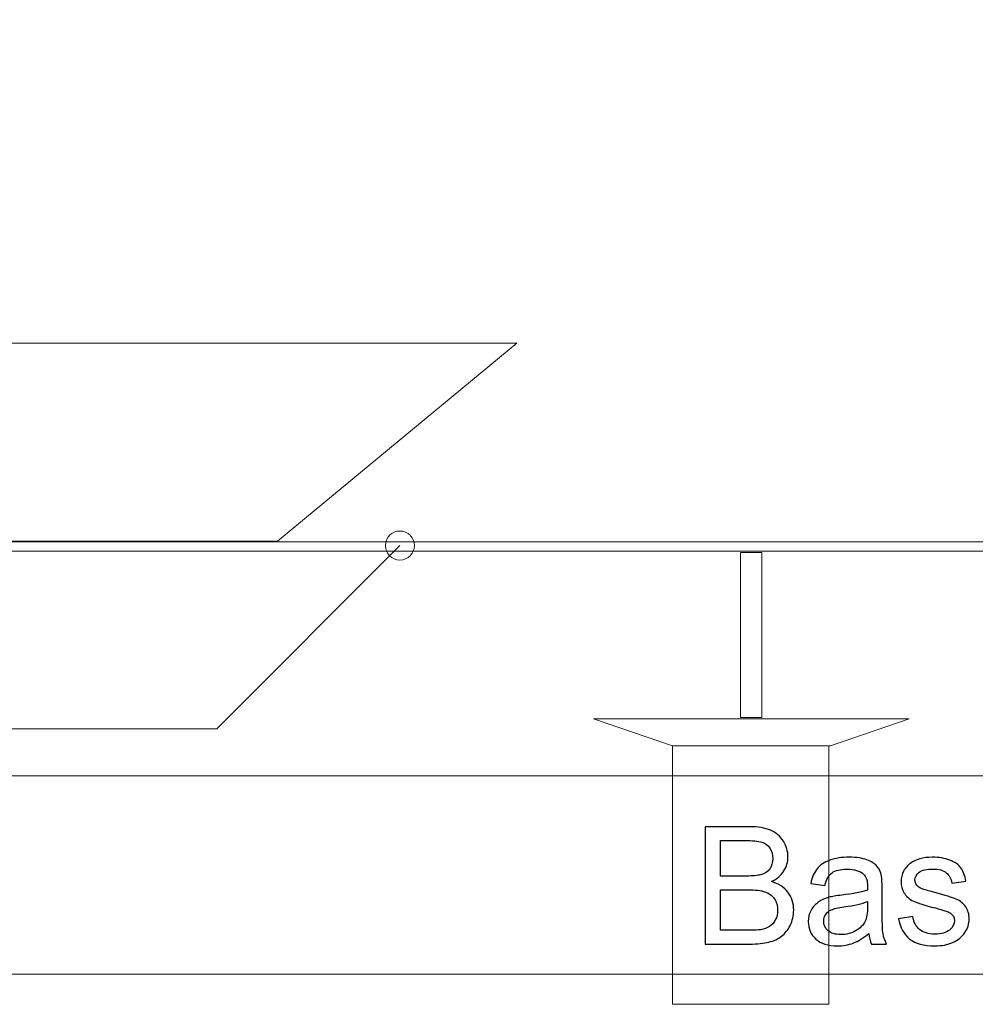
# Model space of a CAD drawing. Header units: millimetres. Extents: x -658 to -175, y -157 to 178.
# Tile 15 of 41: x -495 to -412, y -146 to -61. Entities that reach past the tile are written whole.
import ezdxf

# ---------------------------------------------------------------- set-up
doc = ezdxf.new("R2010")
doc.units = ezdxf.units.MM
doc.header["$MEASUREMENT"] = 0
doc.layers.add('Layer 1', color=7, linetype='Continuous')

msp = doc.modelspace()

# ---------------------------------------------------------------- linework, layer by layer
at = {"layer": 'Layer 1', "color": 7, "lineweight": 20}
for points in [[(-438.8393, 7.0029), (-438.8393, 7.0029), (-334.4894, -30.9773), (-334.4894, -30.9773), (-334.4894, -30.9773), (-334.4894, -30.9773), (-350.8551, -75.9417), (-350.8551, -75.9417), (-350.8551, -75.9417), (-350.8551, -75.9417), (-455.205, -37.9615), (-455.205, -37.9615), (-455.205, -37.9615), (-455.205, -37.9615), (-438.8393, 7.0029), (-438.8393, 7.0029)], [(-513.883, -106.2026), (-513.883, -106.2026), (-472.6245, -106.2026), (-472.6245, -106.2026), (-472.6245, -106.2026), (-472.6245, -106.2026), (-451.9952, -89.1165), (-451.9952, -89.1165), (-451.9952, -89.1165), (-451.9952, -89.1165), (-534.5122, -89.1165), (-534.5122, -89.1165), (-534.5122, -89.1165), (-534.5122, -89.1165), (-513.883, -106.2026), (-513.883, -106.2026)]]:
    msp.add_open_spline(points, degree=3, knots=[0, 0, 0, 0, 0.2, 0.2, 0.2, 0.2, 0.4, 0.4, 0.4, 0.4, 0.6, 0.6, 0.6, 0.6, 1, 1, 1, 1], dxfattribs=at)
at = {"layer": 'Layer 1', "color": 250, "lineweight": 20}
for points, knots in [([(-462.0701, -107.8147), (-462.7605, -107.8147), (-463.3201, -107.2551), (-463.3201, -106.5647), (-463.3201, -106.5647), (-463.3201, -105.8743), (-462.7605, -105.3147), (-462.0701, -105.3147), (-462.0701, -105.3147), (-461.3798, -105.3147), (-460.8201, -105.8743), (-460.8201, -106.5647), (-460.8201, -106.5647), (-460.8201, -107.2551), (-461.3798, -107.8147), (-462.0701, -107.8147)], [0, 0, 0, 0, 0.2, 0.2, 0.2, 0.2, 0.4, 0.4, 0.4, 0.4, 0.6, 0.6, 0.6, 0.6, 1, 1, 1, 1]), ([(-502.573, -106.2558), (-502.573, -106.2558), (-354.6735, -106.2558), (-354.6735, -106.2558), (-354.6735, -106.2558), (-354.6735, -106.2558), (-354.4735, -106.4558), (-354.4735, -106.4558), (-354.4735, -106.4558), (-354.4735, -106.4558), (-354.4735, -106.8495), (-354.4735, -106.8495), (-354.4735, -106.8495), (-354.4735, -106.8495), (-354.6735, -107.0495), (-354.6735, -107.0495), (-354.6735, -107.0495), (-354.6735, -107.0495), (-502.573, -107.0495), (-502.573, -107.0495), (-502.573, -107.0495), (-502.573, -107.0495), (-502.773, -106.8495), (-502.773, -106.8495), (-502.773, -106.8495), (-502.773, -106.8495), (-502.773, -106.4558), (-502.773, -106.4558), (-502.773, -106.4558), (-502.773, -106.4558), (-502.573, -106.2558), (-502.573, -106.2558)], [0, 0, 0, 0, 0.1111111, 0.1111111, 0.1111111, 0.1111111, 0.2222222, 0.2222222, 0.2222222, 0.2222222, 0.3333333, 0.3333333, 0.3333333, 0.3333333, 0.4444444, 0.4444444, 0.4444444, 0.4444444, 0.5555556, 0.5555556, 0.5555556, 0.5555556, 0.6666667, 0.6666667, 0.6666667, 0.6666667, 0.7777778, 0.7777778, 0.7777778, 0.7777778, 1, 1, 1, 1]), ([(-432.724, -121.3927), (-432.724, -121.3927), (-432.724, -107.1594), (-432.724, -107.1594), (-432.724, -107.1594), (-432.724, -107.1594), (-430.8726, -107.1594), (-430.8726, -107.1594), (-430.8726, -107.1594), (-430.8726, -107.1594), (-430.8726, -121.3927), (-430.8726, -121.3927), (-430.8726, -121.3927), (-430.8726, -121.3927), (-432.724, -121.3927), (-432.724, -121.3927)], [0, 0, 0, 0, 0.2, 0.2, 0.2, 0.2, 0.4, 0.4, 0.4, 0.4, 0.6, 0.6, 0.6, 0.6, 1, 1, 1, 1])]:
    msp.add_open_spline(points, degree=3, knots=knots, dxfattribs=at)
for points in [[(-477.8575, -122.3521), (-477.8575, -122.3521), (-462.0701, -106.5647), (-462.0701, -106.5647)], [(-477.8575, -122.3521), (-477.8575, -122.3521), (-514.4577, -122.3515), (-514.4577, -122.3515)]]:
    msp.add_open_spline(points, degree=3, dxfattribs=at)
at = {"layer": 'Layer 1', "color": 2, "lineweight": 20}
for points in [[(-424.9788, -123.8121), (-424.9788, -123.8121), (-438.5869, -123.8121), (-438.5869, -123.8121), (-438.5869, -123.8121), (-438.5869, -123.8121), (-445.3909, -121.5041), (-445.3909, -121.5041), (-445.3909, -121.5041), (-445.3909, -121.5041), (-418.1748, -121.5041), (-418.1748, -121.5041), (-418.1748, -121.5041), (-418.1748, -121.5041), (-424.9788, -123.8121), (-424.9788, -123.8121)], [(-438.5868, -123.8121), (-438.5868, -123.8121), (-438.5868, -146.0888), (-438.5868, -146.0888), (-438.5868, -146.0888), (-438.5868, -146.0888), (-425.1142, -146.0888), (-425.1142, -146.0888), (-425.1142, -146.0888), (-425.1142, -146.0888), (-425.1142, -123.8121), (-425.1142, -123.8121), (-425.1142, -123.8121), (-425.1142, -123.8121), (-438.5868, -123.8121), (-438.5868, -123.8121)]]:
    msp.add_open_spline(points, degree=3, knots=[0, 0, 0, 0, 0.2, 0.2, 0.2, 0.2, 0.4, 0.4, 0.4, 0.4, 0.6, 0.6, 0.6, 0.6, 1, 1, 1, 1], dxfattribs=at)
at = {"layer": 'Layer 1', "color": 142, "lineweight": 20}
msp.add_open_spline([(-507.1892, -126.4074), (-507.1892, -126.4074), (-331.2105, -126.4074), (-331.2105, -126.4074), (-331.2105, -126.4074), (-331.2105, -126.4074), (-243.2212, -143.4935), (-243.2212, -143.4935), (-243.2212, -143.4935), (-243.2212, -143.4935), (-595.1784, -143.4935), (-595.1784, -143.4935), (-595.1784, -143.4935), (-595.1784, -143.4935), (-507.1892, -126.4074), (-507.1892, -126.4074)], degree=3, knots=[0, 0, 0, 0, 0.2, 0.2, 0.2, 0.2, 0.4, 0.4, 0.4, 0.4, 0.6, 0.6, 0.6, 0.6, 1, 1, 1, 1], dxfattribs=at)
at = {"layer": 'Layer 1', "color": 250}
for points, knots in [([(-435.7743, -140.899), (-435.7743, -140.899), (-435.7743, -130.7927), (-435.7743, -130.7927), (-435.7743, -130.7927), (-435.7743, -130.7927), (-431.9821, -130.7927), (-431.9821, -130.7927), (-431.9821, -130.7927), (-431.2105, -130.7927), (-430.5917, -130.8938), (-430.1236, -131.0985), (-430.1236, -131.0985), (-429.6578, -131.3032), (-429.2932, -131.6184), (-429.0297, -132.0442), (-429.0297, -132.0442), (-428.7639, -132.4676), (-428.6321, -132.9123), (-428.6321, -133.3781), (-428.6321, -133.3781), (-428.6321, -133.8086), (-428.7497, -134.2155), (-428.9826, -134.5967), (-428.9826, -134.5967), (-429.2155, -134.9778), (-429.5684, -135.2859), (-430.0413, -135.5212), (-430.0413, -135.5212), (-429.4296, -135.7), (-428.9591, -136.0058), (-428.6321, -136.4387), (-428.6321, -136.4387), (-428.3028, -136.8692), (-428.1381, -137.3797), (-428.1381, -137.9678), (-428.1381, -137.9678), (-428.1381, -138.443), (-428.2392, -138.8829), (-428.4392, -139.2899), (-428.4392, -139.2899), (-428.6392, -139.6969), (-428.8862, -140.0098), (-429.1802, -140.2309), (-429.1802, -140.2309), (-429.4743, -140.4497), (-429.8437, -140.6167), (-430.2859, -140.7296), (-430.2859, -140.7296), (-430.7305, -140.8425), (-431.274, -140.899), (-431.9186, -140.899), (-431.9186, -140.899), (-431.9186, -140.899), (-435.7743, -140.899), (-435.7743, -140.899)], [0, 0, 0, 0, 0.0666667, 0.0666667, 0.0666667, 0.0666667, 0.1333333, 0.1333333, 0.1333333, 0.1333333, 0.2, 0.2, 0.2, 0.2, 0.2666667, 0.2666667, 0.2666667, 0.2666667, 0.3333333, 0.3333333, 0.3333333, 0.3333333, 0.4, 0.4, 0.4, 0.4, 0.4666667, 0.4666667, 0.4666667, 0.4666667, 0.5333333, 0.5333333, 0.5333333, 0.5333333, 0.6, 0.6, 0.6, 0.6, 0.6666667, 0.6666667, 0.6666667, 0.6666667, 0.7333333, 0.7333333, 0.7333333, 0.7333333, 0.8, 0.8, 0.8, 0.8, 0.8666667, 0.8666667, 0.8666667, 0.8666667, 1, 1, 1, 1]), ([(-434.4334, -135.0413), (-434.4334, -135.0413), (-432.2479, -135.0413), (-432.2479, -135.0413), (-432.2479, -135.0413), (-431.6551, -135.0413), (-431.2293, -135.0013), (-430.9729, -134.9236), (-430.9729, -134.9236), (-430.6317, -134.8225), (-430.3753, -134.6531), (-430.2036, -134.4179), (-430.2036, -134.4179), (-430.0319, -134.1826), (-429.9448, -133.8885), (-429.9448, -133.5333), (-429.9448, -133.5333), (-429.9448, -133.1969), (-430.0248, -132.9005), (-430.1871, -132.6464), (-430.1871, -132.6464), (-430.3471, -132.39), (-430.5776, -132.2136), (-430.8764, -132.1195), (-430.8764, -132.1195), (-431.1752, -132.0254), (-431.688, -131.9783), (-432.4126, -131.9783), (-432.4126, -131.9783), (-432.4126, -131.9783), (-434.4334, -131.9783), (-434.4334, -131.9783), (-434.4334, -131.9783), (-434.4334, -131.9783), (-434.4334, -135.0413), (-434.4334, -135.0413)], [0, 0, 0, 0, 0.1, 0.1, 0.1, 0.1, 0.2, 0.2, 0.2, 0.2, 0.3, 0.3, 0.3, 0.3, 0.4, 0.4, 0.4, 0.4, 0.5, 0.5, 0.5, 0.5, 0.6, 0.6, 0.6, 0.6, 0.7, 0.7, 0.7, 0.7, 0.8, 0.8, 0.8, 0.8, 1, 1, 1, 1]), ([(-421.6734, -139.9815), (-422.1345, -140.3744), (-422.5791, -140.6496), (-423.0049, -140.812), (-423.0049, -140.812), (-423.4307, -140.9743), (-423.8871, -141.0543), (-424.3764, -141.0543), (-424.3764, -141.0543), (-425.181, -141.0543), (-425.7997, -140.859), (-426.2326, -140.4661), (-426.2326, -140.4661), (-426.6654, -140.0756), (-426.8819, -139.5745), (-426.8819, -138.9652), (-426.8819, -138.9652), (-426.8819, -138.6077), (-426.7995, -138.2807), (-426.6372, -137.9843), (-426.6372, -137.9843), (-426.4725, -137.6878), (-426.2584, -137.4526), (-425.995, -137.2738), (-425.995, -137.2738), (-425.7291, -137.095), (-425.4327, -136.9586), (-425.101, -136.8668), (-425.101, -136.8668), (-424.8564, -136.8033), (-424.487, -136.7421), (-423.9953, -136.681), (-423.9953, -136.681), (-422.9932, -136.5633), (-422.2521, -136.4198), (-421.7793, -136.2552), (-421.7793, -136.2552), (-421.7746, -136.0858), (-421.7722, -135.9776), (-421.7722, -135.9329), (-421.7722, -135.9329), (-421.7722, -135.4294), (-421.8899, -135.0742), (-422.1251, -134.8672), (-422.1251, -134.8672), (-422.4427, -134.5872), (-422.9155, -134.4484), (-423.5413, -134.4484), (-423.5413, -134.4484), (-424.1271, -134.4484), (-424.5599, -134.552), (-424.8375, -134.7566), (-424.8375, -134.7566), (-425.1175, -134.9613), (-425.3222, -135.3236), (-425.4562, -135.8458), (-425.4562, -135.8458), (-425.4562, -135.8458), (-426.6701, -135.6764), (-426.6701, -135.6764), (-426.6701, -135.6764), (-426.5596, -135.1565), (-426.3784, -134.7354), (-426.1244, -134.4155), (-426.1244, -134.4155), (-425.8703, -134.0956), (-425.5033, -133.8509), (-425.0234, -133.6768), (-425.0234, -133.6768), (-424.5458, -133.5051), (-423.9883, -133.418), (-423.3578, -133.418), (-423.3578, -133.418), (-422.732, -133.418), (-422.2216, -133.491), (-421.8287, -133.6392), (-421.8287, -133.6392), (-421.4382, -133.7874), (-421.1488, -133.9709), (-420.9653, -134.1944), (-420.9653, -134.1944), (-420.7818, -134.4179), (-420.6524, -134.7002), (-420.5772, -135.0413), (-420.5772, -135.0413), (-420.5372, -135.253), (-420.516, -135.6341), (-420.516, -136.1822), (-420.516, -136.1822), (-420.516, -136.1822), (-420.516, -137.829), (-420.516, -137.829), (-420.516, -137.829), (-420.516, -138.9794), (-420.4901, -139.7063), (-420.4384, -140.0145), (-420.4384, -140.0145), (-420.389, -140.3226), (-420.2854, -140.6167), (-420.1349, -140.899), (-420.1349, -140.899), (-420.1349, -140.899), (-421.4335, -140.899), (-421.4335, -140.899), (-421.4335, -140.899), (-421.5582, -140.6379), (-421.6381, -140.332), (-421.6734, -139.9815)], [0, 0, 0, 0, 0.0357143, 0.0357143, 0.0357143, 0.0357143, 0.0714286, 0.0714286, 0.0714286, 0.0714286, 0.1071429, 0.1071429, 0.1071429, 0.1071429, 0.1428571, 0.1428571, 0.1428571, 0.1428571, 0.1785714, 0.1785714, 0.1785714, 0.1785714, 0.2142857, 0.2142857, 0.2142857, 0.2142857, 0.25, 0.25, 0.25, 0.25, 0.2857143, 0.2857143, 0.2857143, 0.2857143, 0.3214286, 0.3214286, 0.3214286, 0.3214286, 0.3571429, 0.3571429, 0.3571429, 0.3571429, 0.3928571, 0.3928571, 0.3928571, 0.3928571, 0.4285714, 0.4285714, 0.4285714, 0.4285714, 0.4642857, 0.4642857, 0.4642857, 0.4642857, 0.5, 0.5, 0.5, 0.5, 0.5357143, 0.5357143, 0.5357143, 0.5357143, 0.5714286, 0.5714286, 0.5714286, 0.5714286, 0.6071429, 0.6071429, 0.6071429, 0.6071429, 0.6428571, 0.6428571, 0.6428571, 0.6428571, 0.6785714, 0.6785714, 0.6785714, 0.6785714, 0.7142857, 0.7142857, 0.7142857, 0.7142857, 0.75, 0.75, 0.75, 0.75, 0.7857143, 0.7857143, 0.7857143, 0.7857143, 0.8214286, 0.8214286, 0.8214286, 0.8214286, 0.8571429, 0.8571429, 0.8571429, 0.8571429, 0.8928571, 0.8928571, 0.8928571, 0.8928571, 0.9285714, 0.9285714, 0.9285714, 0.9285714, 1, 1, 1, 1]), ([(-419.1021, -138.7112), (-419.1021, -138.7112), (-417.8741, -138.5136), (-417.8741, -138.5136), (-417.8741, -138.5136), (-417.8059, -139.0052), (-417.613, -139.3816), (-417.2978, -139.6451), (-417.2978, -139.6451), (-416.9825, -139.9062), (-416.5403, -140.038), (-415.9757, -140.038), (-415.9757, -140.038), (-415.404, -140.038), (-414.9806, -139.9227), (-414.703, -139.6898), (-414.703, -139.6898), (-414.4277, -139.4593), (-414.2889, -139.1864), (-414.2889, -138.8735), (-414.2889, -138.8735), (-414.2889, -138.5935), (-414.4136, -138.3724), (-414.6606, -138.2124), (-414.6606, -138.2124), (-414.8347, -138.1019), (-415.2581, -137.9631), (-415.931, -137.7913), (-415.931, -137.7913), (-416.839, -137.5632), (-417.4671, -137.3655), (-417.82, -137.1985), (-417.82, -137.1985), (-418.1705, -137.0291), (-418.4364, -136.7986), (-418.6175, -136.5022), (-418.6175, -136.5022), (-418.7987, -136.2081), (-418.8904, -135.8811), (-418.8904, -135.5235), (-418.8904, -135.5235), (-418.8904, -135.1965), (-418.8151, -134.8954), (-418.6669, -134.6178), (-418.6669, -134.6178), (-418.5164, -134.3402), (-418.314, -134.1097), (-418.0576, -133.9262), (-418.0576, -133.9262), (-417.8647, -133.785), (-417.6012, -133.6651), (-417.2695, -133.5663), (-417.2695, -133.5663), (-416.9355, -133.4675), (-416.5803, -133.418), (-416.1991, -133.418), (-416.1991, -133.418), (-415.6251, -133.418), (-415.1217, -133.5004), (-414.6888, -133.6674), (-414.6888, -133.6674), (-414.2536, -133.8321), (-413.9337, -134.0579), (-413.7267, -134.3402), (-413.7267, -134.3402), (-413.522, -134.6249), (-413.3785, -135.0036), (-413.3009, -135.4788), (-413.3009, -135.4788), (-413.3009, -135.4788), (-414.5148, -135.6482), (-414.5148, -135.6482), (-414.5148, -135.6482), (-414.5689, -135.2671), (-414.7288, -134.9683), (-414.9923, -134.7543), (-414.9923, -134.7543), (-415.2558, -134.5402), (-415.6275, -134.4343), (-416.1098, -134.4343), (-416.1098, -134.4343), (-416.6767, -134.4343), (-417.0837, -134.5284), (-417.326, -134.7166), (-417.326, -134.7166), (-417.5683, -134.9048), (-417.6906, -135.126), (-417.6906, -135.3777), (-417.6906, -135.3777), (-417.6906, -135.5377), (-417.6412, -135.6835), (-417.5401, -135.8129), (-417.5401, -135.8129), (-417.4389, -135.9446), (-417.2813, -136.0552), (-417.0649, -136.1422), (-417.0649, -136.1422), (-416.9402, -136.1893), (-416.5779, -136.2952), (-415.971, -136.4598), (-415.971, -136.4598), (-415.0958, -136.6927), (-414.4842, -136.8856), (-414.136, -137.0338), (-414.136, -137.0338), (-413.7878, -137.182), (-413.5149, -137.4008), (-413.3173, -137.6831), (-413.3173, -137.6831), (-413.1174, -137.9678), (-413.0186, -138.3207), (-413.0186, -138.7441), (-413.0186, -138.7441), (-413.0186, -139.1558), (-413.1385, -139.544), (-413.3809, -139.9086), (-413.3809, -139.9086), (-413.6232, -140.2732), (-413.9713, -140.5555), (-414.4254, -140.7555), (-414.4254, -140.7555), (-414.8817, -140.9555), (-415.3969, -141.0543), (-415.971, -141.0543), (-415.971, -141.0543), (-416.9214, -141.0543), (-417.6483, -140.8567), (-418.147, -140.4638), (-418.147, -140.4638), (-418.6457, -140.0686), (-418.9633, -139.4851), (-419.1021, -138.7112)], [0, 0, 0, 0, 0.0294118, 0.0294118, 0.0294118, 0.0294118, 0.0588235, 0.0588235, 0.0588235, 0.0588235, 0.0882353, 0.0882353, 0.0882353, 0.0882353, 0.1176471, 0.1176471, 0.1176471, 0.1176471, 0.1470588, 0.1470588, 0.1470588, 0.1470588, 0.1764706, 0.1764706, 0.1764706, 0.1764706, 0.2058824, 0.2058824, 0.2058824, 0.2058824, 0.2352941, 0.2352941, 0.2352941, 0.2352941, 0.2647059, 0.2647059, 0.2647059, 0.2647059, 0.2941176, 0.2941176, 0.2941176, 0.2941176, 0.3235294, 0.3235294, 0.3235294, 0.3235294, 0.3529412, 0.3529412, 0.3529412, 0.3529412, 0.3823529, 0.3823529, 0.3823529, 0.3823529, 0.4117647, 0.4117647, 0.4117647, 0.4117647, 0.4411765, 0.4411765, 0.4411765, 0.4411765, 0.4705882, 0.4705882, 0.4705882, 0.4705882, 0.5, 0.5, 0.5, 0.5, 0.5294118, 0.5294118, 0.5294118, 0.5294118, 0.5588235, 0.5588235, 0.5588235, 0.5588235, 0.5882353, 0.5882353, 0.5882353, 0.5882353, 0.6176471, 0.6176471, 0.6176471, 0.6176471, 0.6470588, 0.6470588, 0.6470588, 0.6470588, 0.6764706, 0.6764706, 0.6764706, 0.6764706, 0.7058824, 0.7058824, 0.7058824, 0.7058824, 0.7352941, 0.7352941, 0.7352941, 0.7352941, 0.7647059, 0.7647059, 0.7647059, 0.7647059, 0.7941176, 0.7941176, 0.7941176, 0.7941176, 0.8235294, 0.8235294, 0.8235294, 0.8235294, 0.8529412, 0.8529412, 0.8529412, 0.8529412, 0.8823529, 0.8823529, 0.8823529, 0.8823529, 0.9117647, 0.9117647, 0.9117647, 0.9117647, 0.9411765, 0.9411765, 0.9411765, 0.9411765, 1, 1, 1, 1]), ([(-434.4334, -139.7133), (-434.4334, -139.7133), (-431.9162, -139.7133), (-431.9162, -139.7133), (-431.9162, -139.7133), (-431.4833, -139.7133), (-431.1799, -139.6969), (-431.0034, -139.6639), (-431.0034, -139.6639), (-430.6976, -139.6098), (-430.4388, -139.5181), (-430.2318, -139.3887), (-430.2318, -139.3887), (-430.0248, -139.2593), (-429.8554, -139.0711), (-429.7213, -138.8241), (-429.7213, -138.8241), (-429.5872, -138.5771), (-429.5214, -138.2924), (-429.5214, -137.9701), (-429.5214, -137.9701), (-429.5214, -137.5914), (-429.6178, -137.2644), (-429.8131, -136.9844), (-429.8131, -136.9844), (-430.006, -136.7045), (-430.2742, -136.5092), (-430.6176, -136.3963), (-430.6176, -136.3963), (-430.9587, -136.2834), (-431.4528, -136.2269), (-432.095, -136.2269), (-432.095, -136.2269), (-432.095, -136.2269), (-434.4334, -136.2269), (-434.4334, -136.2269), (-434.4334, -136.2269), (-434.4334, -136.2269), (-434.4334, -139.7133), (-434.4334, -139.7133)], [0, 0, 0, 0, 0.0909091, 0.0909091, 0.0909091, 0.0909091, 0.1818182, 0.1818182, 0.1818182, 0.1818182, 0.2727273, 0.2727273, 0.2727273, 0.2727273, 0.3636364, 0.3636364, 0.3636364, 0.3636364, 0.4545455, 0.4545455, 0.4545455, 0.4545455, 0.5454545, 0.5454545, 0.5454545, 0.5454545, 0.6363636, 0.6363636, 0.6363636, 0.6363636, 0.7272727, 0.7272727, 0.7272727, 0.7272727, 0.8181818, 0.8181818, 0.8181818, 0.8181818, 1, 1, 1, 1]), ([(-421.7722, -137.2291), (-422.2239, -137.4126), (-422.9014, -137.5679), (-423.8048, -137.6949), (-423.8048, -137.6949), (-424.3176, -137.7678), (-424.6799, -137.8502), (-424.8916, -137.9419), (-424.8916, -137.9419), (-425.1034, -138.0337), (-425.2657, -138.1677), (-425.381, -138.3418), (-425.381, -138.3418), (-425.4962, -138.5183), (-425.555, -138.7135), (-425.555, -138.93), (-425.555, -138.93), (-425.555, -139.257), (-425.4304, -139.5322), (-425.1786, -139.751), (-425.1786, -139.751), (-424.9269, -139.9698), (-424.5599, -140.0803), (-424.0777, -140.0803), (-424.0777, -140.0803), (-423.6001, -140.0803), (-423.1743, -139.9768), (-422.8003, -139.7674), (-422.8003, -139.7674), (-422.4286, -139.5604), (-422.1533, -139.2758), (-421.9792, -138.9158), (-421.9792, -138.9158), (-421.8452, -138.6359), (-421.7793, -138.2242), (-421.7793, -137.6808), (-421.7793, -137.6808), (-421.7793, -137.6808), (-421.7722, -137.2291), (-421.7722, -137.2291)], [0, 0, 0, 0, 0.0909091, 0.0909091, 0.0909091, 0.0909091, 0.1818182, 0.1818182, 0.1818182, 0.1818182, 0.2727273, 0.2727273, 0.2727273, 0.2727273, 0.3636364, 0.3636364, 0.3636364, 0.3636364, 0.4545455, 0.4545455, 0.4545455, 0.4545455, 0.5454545, 0.5454545, 0.5454545, 0.5454545, 0.6363636, 0.6363636, 0.6363636, 0.6363636, 0.7272727, 0.7272727, 0.7272727, 0.7272727, 0.8181818, 0.8181818, 0.8181818, 0.8181818, 1, 1, 1, 1])]:
    msp.add_open_spline(points, degree=3, knots=knots, dxfattribs=at)

doc.saveas('drawing.dxf')
